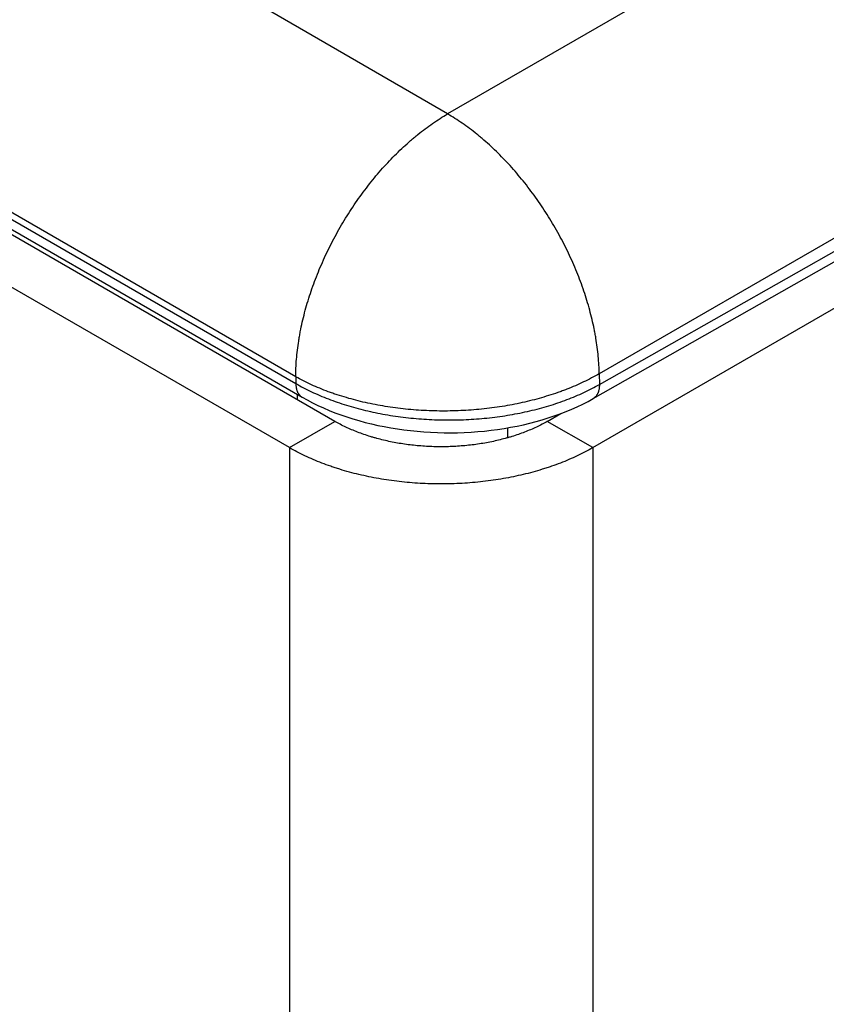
# Model space of a CAD drawing. Header units: inches. Extents: x 0 to 22, y 0 to 17.
# Tile 24 of 56: x 5.571 to 5.947, y 13.09 to 13.548. Entities that reach past the tile are written whole.
import ezdxf

# ---------------------------------------------------------------- set-up
doc = ezdxf.new("R2010")
doc.units = ezdxf.units.IN
doc.header["$LTSCALE"] = 1.21
doc.header["$MEASUREMENT"] = 0
doc.layers.get('0').update_dxf_attribs({"linetype": 'CONTINUOUS'})

msp = doc.modelspace()

# ---------------------------------------------------------------- linework, layer by layer
at = {"color": 6, "linetype": 'Continuous'}
for p, q in [((6.26549, 13.79017), (5.77052, 13.50438)), ((6.33619, 13.66912), (5.84122, 13.38333)), ((5.84129, 13.37835), (6.33634, 13.65911)), ((5.83835, 13.37179), (6.3334, 13.65255)), ((5.69981, 13.3819), (5.23798, 13.64855)), ((5.83824, 13.34893), (6.32716, 13.63123)), ((5.33982, 13.58666), (5.69985, 13.37878)), ((5.77052, 13.50438), (5.6278, 13.5871)), ((5.34267, 13.58035), (5.70271, 13.37247)), ((5.71803, 13.36118), (5.38145, 13.55552)), ((5.69682, 13.34893), (5.36023, 13.54327)), ((5.69981, 13.3819), (5.69985, 13.37878)), ((5.84122, 13.38333), (5.84129, 13.37835)), ((5.70042, 13.37379), (5.70042, 13.37135)), ((5.81702, 13.36118), (5.82331, 13.36481)), ((5.69682, 13.34893), (5.71803, 13.36118)), ((5.79854, 13.35817), (5.79854, 13.3536)), ((5.83824, 13.34893), (5.81702, 13.36118)), ((5.69682, 13.34893), (5.69682, 10.75336)), ((5.83824, 13.34893), (5.83824, 10.75336))]:
    msp.add_line(p, q, dxfattribs=at)
msp.add_lwpolyline([(5.70271, 13.37247), (5.70505, 13.37116), (5.70753, 13.36987), (5.71006, 13.36862), (5.71266, 13.36744), (5.7153, 13.36631), (5.718, 13.36523), (5.72075, 13.36421), (5.72354, 13.36325), (5.72637, 13.36235), (5.72924, 13.36151), (5.73214, 13.36072), (5.73509, 13.35999), (5.73806, 13.35932), (5.74107, 13.35871), (5.7441, 13.35816), (5.74715, 13.35766), (5.75022, 13.35723), (5.75331, 13.35685), (5.75641, 13.35654), (5.75953, 13.35628), (5.76266, 13.35609), (5.76579, 13.35595), (5.76893, 13.35588), (5.77207, 13.35586), (5.77521, 13.3559), (5.77834, 13.35601), (5.78147, 13.35617), (5.78459, 13.35639), (5.78769, 13.35668), (5.79079, 13.35702), (5.79386, 13.35742), (5.79691, 13.35789), (5.79994, 13.35841), (5.80295, 13.35899), (5.80592, 13.35963), (5.80887, 13.36033), (5.81178, 13.36109), (5.81465, 13.3619), (5.81748, 13.36277), (5.82028, 13.36371), (5.82303, 13.3647), (5.82573, 13.36575), (5.82838, 13.36685), (5.83098, 13.36801), (5.83352, 13.36923), (5.836, 13.3705), (5.83835, 13.37179)], dxfattribs=at)
for points, knots in [([(5.69981, 13.3819), (5.69981, 13.38325), (5.69987, 13.38599), (5.70012, 13.39013), (5.70055, 13.39435), (5.70104, 13.39791), (5.70152, 13.40079), (5.70206, 13.40371), (5.70283, 13.40739), (5.70392, 13.41182), (5.70517, 13.41628), (5.70658, 13.42076), (5.70814, 13.42523), (5.70985, 13.42971), (5.71171, 13.43416), (5.71371, 13.43859), (5.71584, 13.44298), (5.71811, 13.44732), (5.7205, 13.45161), (5.72301, 13.45582), (5.72564, 13.45995), (5.72837, 13.464), (5.73121, 13.46794), (5.73414, 13.47178), (5.73716, 13.47549), (5.74026, 13.47908), (5.74343, 13.48254), (5.74666, 13.48585), (5.74996, 13.48901), (5.75275, 13.49152), (5.75502, 13.49345), (5.75727, 13.4953), (5.76011, 13.49751), (5.76355, 13.49999), (5.76701, 13.50228), (5.76935, 13.5037), (5.77052, 13.50438)], [0, 0, 0, 0, 0.027559, 0.055798, 0.084682, 0.11417, 0.129129, 0.144222, 0.174796, 0.205854, 0.23736, 0.26927, 0.301545, 0.334134, 0.366988, 0.400053, 0.433277, 0.466608, 0.499992, 0.533377, 0.566708, 0.599933, 0.632998, 0.665852, 0.698442, 0.730717, 0.762628, 0.794134, 0.825194, 0.855769, 0.870863, 0.885823, 0.915313, 0.944199, 0.97244, 1, 1, 1, 1]), ([(5.84122, 13.38333), (5.8412, 13.38468), (5.8411, 13.3874), (5.84079, 13.39153), (5.84031, 13.39573), (5.83978, 13.39926), (5.83928, 13.40212), (5.83871, 13.40502), (5.8379, 13.40867), (5.83678, 13.41306), (5.8355, 13.41747), (5.83407, 13.4219), (5.83249, 13.42633), (5.83077, 13.43075), (5.8289, 13.43515), (5.82689, 13.43952), (5.82475, 13.44385), (5.82249, 13.44814), (5.8201, 13.45236), (5.8176, 13.45651), (5.81498, 13.46059), (5.81226, 13.46457), (5.80944, 13.46846), (5.80653, 13.47224), (5.80354, 13.4759), (5.80047, 13.47944), (5.79732, 13.48284), (5.79412, 13.4861), (5.79086, 13.48922), (5.78809, 13.49169), (5.78585, 13.49359), (5.78362, 13.49542), (5.78081, 13.49759), (5.77741, 13.50004), (5.77399, 13.50231), (5.77167, 13.50371), (5.77052, 13.50438)], [0, 0, 0, 0, 0.02775, 0.056166, 0.085209, 0.114838, 0.129861, 0.145014, 0.175694, 0.206842, 0.238418, 0.270383, 0.302696, 0.335307, 0.368167, 0.401226, 0.43443, 0.467729, 0.501071, 0.534404, 0.567676, 0.600834, 0.633827, 0.666604, 0.699115, 0.73131, 0.763141, 0.794567, 0.82555, 0.856051, 0.87111, 0.886035, 0.915461, 0.944289, 0.972481, 1, 1, 1, 1]), ([(5.84122, 13.38333), (5.84005, 13.38266), (5.83765, 13.38134), (5.83393, 13.37949), (5.83006, 13.37774), (5.82673, 13.37637), (5.824, 13.37534), (5.82121, 13.37433), (5.81763, 13.37315), (5.81325, 13.37185), (5.80876, 13.37068), (5.80419, 13.36963), (5.79953, 13.36871), (5.7948, 13.36793), (5.79001, 13.36727), (5.78518, 13.36674), (5.78031, 13.36635), (5.77542, 13.3661), (5.77051, 13.36598), (5.76561, 13.366), (5.76071, 13.36615), (5.75585, 13.36645), (5.75101, 13.36687), (5.74623, 13.36743), (5.7415, 13.36813), (5.73684, 13.36895), (5.73226, 13.36991), (5.72778, 13.37099), (5.72339, 13.37219), (5.71982, 13.3733), (5.71702, 13.37425), (5.71429, 13.37524), (5.71096, 13.37653), (5.70709, 13.3782), (5.70338, 13.37998), (5.70098, 13.38125), (5.69981, 13.3819)], [0, 0, 0, 0, 0.027601, 0.055894, 0.084841, 0.114399, 0.129395, 0.144527, 0.17518, 0.20632, 0.237908, 0.269902, 0.302258, 0.334926, 0.367854, 0.400988, 0.434275, 0.467662, 0.501093, 0.534515, 0.567872, 0.601112, 0.63418, 0.667024, 0.699589, 0.731825, 0.763682, 0.795117, 0.82609, 0.85656, 0.871596, 0.886492, 0.915842, 0.94457, 0.972635, 1, 1, 1, 1]), ([(5.69985, 13.37878), (5.70103, 13.37811), (5.70342, 13.3768), (5.70714, 13.37495), (5.71101, 13.37322), (5.71502, 13.37159), (5.71917, 13.37008), (5.72344, 13.36869), (5.72782, 13.36741), (5.73231, 13.36626), (5.73689, 13.36524), (5.74155, 13.36435), (5.74628, 13.36359), (5.75106, 13.36296), (5.7559, 13.36246), (5.76077, 13.36211), (5.76566, 13.36188), (5.77057, 13.3618), (5.77548, 13.36185), (5.78037, 13.36205), (5.78524, 13.36237), (5.79008, 13.36284), (5.79487, 13.36344), (5.7996, 13.36417), (5.80426, 13.36504), (5.80884, 13.36603), (5.81332, 13.36715), (5.81771, 13.3684), (5.82198, 13.36977), (5.82612, 13.37126), (5.83014, 13.37286), (5.83401, 13.37457), (5.83772, 13.37639), (5.84012, 13.37769), (5.84129, 13.37835)], [0, 0, 0, 0, 0.027573, 0.055809, 0.084678, 0.114151, 0.144198, 0.174782, 0.205863, 0.237399, 0.269345, 0.301654, 0.334278, 0.367166, 0.400266, 0.433525, 0.46689, 0.500307, 0.533721, 0.567078, 0.600324, 0.633406, 0.66627, 0.698865, 0.731141, 0.763049, 0.794543, 0.825576, 0.856109, 0.886101, 0.915515, 0.944323, 0.972495, 1, 1, 1, 1]), ([(5.69985, 13.37878), (5.69985, 13.37842), (5.69988, 13.37789), (5.69996, 13.3772), (5.70004, 13.3767), (5.70014, 13.37622), (5.70027, 13.37576), (5.70042, 13.37532), (5.70059, 13.3749), (5.70078, 13.37451), (5.701, 13.37414), (5.70124, 13.3738), (5.70149, 13.37348), (5.70177, 13.37318), (5.70206, 13.37292), (5.70238, 13.37268), (5.7026, 13.37254), (5.70271, 13.37247)], [0, 0, 0, 0, 0.147923, 0.219253, 0.288767, 0.356445, 0.422283, 0.486294, 0.548518, 0.609036, 0.667996, 0.725574, 0.781961, 0.837366, 0.892011, 0.946138, 1, 1, 1, 1]), ([(5.84129, 13.37835), (5.8413, 13.37798), (5.84128, 13.37743), (5.8412, 13.37671), (5.84112, 13.37619), (5.84101, 13.37569), (5.84088, 13.37521), (5.84073, 13.37475), (5.84055, 13.37431), (5.84035, 13.3739), (5.84013, 13.37352), (5.83988, 13.37316), (5.83961, 13.37283), (5.83933, 13.37253), (5.83902, 13.37225), (5.8387, 13.37201), (5.83847, 13.37186), (5.83835, 13.37179)], [0, 0, 0, 0, 0.148149, 0.219602, 0.289234, 0.357017, 0.422939, 0.487009, 0.549259, 0.609771, 0.668696, 0.726211, 0.782508, 0.837798, 0.892311, 0.946291, 1, 1, 1, 1]), ([(5.81702, 13.36118), (5.81621, 13.36071), (5.81453, 13.35979), (5.81193, 13.35849), (5.80922, 13.35728), (5.80641, 13.35613), (5.80351, 13.35507), (5.80102, 13.35426), (5.799, 13.35365), (5.79693, 13.35307), (5.7943, 13.3524), (5.7911, 13.35168), (5.78784, 13.35106), (5.78453, 13.35053), (5.78118, 13.3501), (5.77779, 13.34976), (5.77439, 13.34952), (5.77096, 13.34937), (5.76753, 13.34933), (5.76409, 13.34937), (5.76067, 13.34952), (5.75726, 13.34976), (5.75388, 13.3501), (5.75053, 13.35053), (5.74722, 13.35106), (5.74396, 13.35168), (5.74075, 13.3524), (5.73812, 13.35307), (5.73606, 13.35365), (5.73403, 13.35426), (5.73155, 13.35507), (5.72864, 13.35613), (5.72583, 13.35728), (5.72312, 13.35849), (5.72052, 13.35979), (5.71885, 13.36071), (5.71803, 13.36118)], [0, 0, 0, 0, 0.027515, 0.05573, 0.084607, 0.114104, 0.144176, 0.174778, 0.190264, 0.205864, 0.237388, 0.269308, 0.301581, 0.33416, 0.367001, 0.400057, 0.433278, 0.466611, 0.5, 0.533389, 0.566722, 0.599943, 0.632999, 0.66584, 0.698419, 0.730692, 0.762612, 0.794136, 0.809736, 0.825222, 0.855824, 0.885896, 0.915393, 0.94427, 0.972485, 1, 1, 1, 1]), ([(5.83824, 13.34893), (5.83707, 13.34826), (5.83467, 13.34694), (5.83096, 13.34509), (5.82709, 13.34335), (5.82307, 13.34172), (5.81963, 13.34046), (5.81681, 13.33951), (5.81393, 13.3386), (5.81027, 13.33753), (5.80578, 13.33638), (5.8012, 13.33537), (5.79654, 13.33448), (5.79182, 13.33372), (5.78703, 13.3331), (5.7822, 13.33262), (5.77733, 13.33227), (5.77243, 13.33207), (5.76753, 13.332), (5.76262, 13.33207), (5.75773, 13.33227), (5.75286, 13.33262), (5.74803, 13.3331), (5.74324, 13.33372), (5.73851, 13.33448), (5.73385, 13.33537), (5.72928, 13.33638), (5.72479, 13.33753), (5.72112, 13.3386), (5.71824, 13.33951), (5.71543, 13.34046), (5.71198, 13.34172), (5.70797, 13.34335), (5.7041, 13.34509), (5.70038, 13.34694), (5.69799, 13.34826), (5.69682, 13.34893)], [0, 0, 0, 0, 0.027543, 0.055775, 0.084659, 0.114153, 0.144215, 0.159445, 0.174802, 0.20587, 0.23738, 0.269291, 0.30156, 0.334143, 0.366993, 0.400056, 0.433282, 0.466614, 0.5, 0.533386, 0.566718, 0.599944, 0.633007, 0.665857, 0.69844, 0.730709, 0.76262, 0.79413, 0.825198, 0.840555, 0.855785, 0.885847, 0.915341, 0.944225, 0.972457, 1, 1, 1, 1])]:
    msp.add_open_spline(points, degree=3, knots=knots, dxfattribs=at)

doc.saveas('drawing.dxf')
